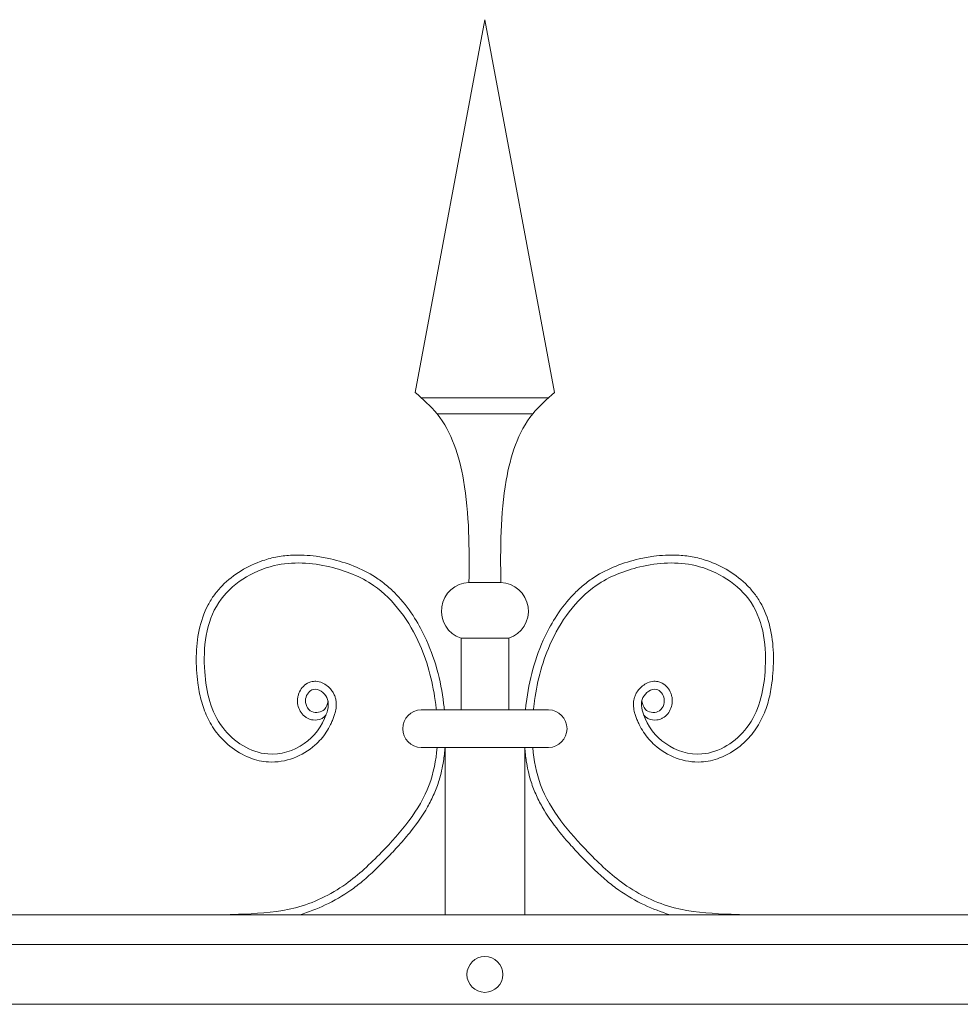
# Model space of a CAD drawing. Header units: millimetres. Extents: x 6567289036 to 6568990308, y 5976640423 to 5977332400.
# Tile 130 of 256: x 6568228928 to 6568229164, y 5976812362 to 5976812609. Entities that reach past the tile are written whole.
import ezdxf

# ---------------------------------------------------------------- set-up
doc = ezdxf.new("R2010")
doc.units = ezdxf.units.MM
doc.layers.add('01_widok', color=7, linetype='Continuous', lineweight=13)

msp = doc.modelspace()

# ---------------------------------------------------------------- linework, layer by layer
at = {"layer": '01_widok'}
for p, q in [((6568229027.227834, 5976812515.280276), (6568229044.742713, 5976812608.892716)), ((6568229062.257592, 5976812515.280276), (6568229044.742713, 5976812608.892716)), ((6568229044.742713, 5976812513.892716), (6568229028.742713, 5976812513.892716)), ((6568229044.742713, 5976812513.892716), (6568229060.742713, 5976812513.892716)), ((6568229044.742713, 5976812509.892716), (6568229032.742713, 5976812509.892716)), ((6568229044.742713, 5976812509.892716), (6568229056.742713, 5976812509.892716)), ((6568229044.742713, 5976812467.547905), (6568229040.749887, 5976812467.547905)), ((6568229044.742713, 5976812467.547905), (6568229048.735539, 5976812467.547905)), ((6568229038.749887, 5976812453.547905), (6568229044.742713, 5976812453.547905)), ((6568229038.749887, 5976812453.547905), (6568229038.749887, 5976812435.547905)), ((6568229050.735539, 5976812453.547905), (6568229044.742713, 5976812453.547905)), ((6568229050.735539, 5976812453.547905), (6568229050.735539, 5976812435.547905)), ((6568229044.742713, 5976812435.547905), (6568229028.742713, 5976812435.547905)), ((6568229044.742713, 5976812435.547905), (6568229060.742713, 5976812435.547905)), ((6568229034.742713, 5976812426.084488), (6568229028.742713, 5976812426.084488)), ((6568229034.742713, 5976812426.084488), (6568229034.742713, 5976812384.084488)), ((6568229034.742713, 5976812426.084488), (6568229054.742713, 5976812426.084488)), ((6568229054.742713, 5976812426.084488), (6568229054.742713, 5976812384.084488)), ((6568229054.742713, 5976812426.084488), (6568229060.742713, 5976812426.084488)), ((6568230601.591805, 5976812384.084489), (6568228468.365182, 5976812384.084489)), ((6568228468.365182, 5976812376.584489), (6568230601.591805, 5976812376.584489)), ((6568228468.365182, 5976812361.584489), (6568230601.591805, 5976812361.584489))]:
    msp.add_line(p, q, dxfattribs=at)
msp.add_circle((6568229044.742713, 5976812369.084488), 4.5, dxfattribs=at)
for centre, radius, start, end in [((6568229041.007891, 5976812460.36819), 7.184349, 92.05802263, 251.68175471), ((6568229048.477535, 5976812460.36819), 7.184349, 288.31824529, 87.94197737), ((6568229028.856878, 5976812430.816196), 4.733086, 91.3821271, 268.6178729), ((6568229060.628548, 5976812430.816196), 4.733086, 271.3821271, 88.6178729)]:
    msp.add_arc(centre, radius, start, end, dxfattribs=at)
for points in [[(6568229027.227834, 5976812515.280276), (6568229032.742713, 5976812509.892716), (6568229039.380286, 5976812493.202616), (6568229040.749887, 5976812467.547905)], [(6568229062.257592, 5976812515.280276), (6568229056.742713, 5976812509.892716), (6568229050.10514, 5976812493.202616), (6568229048.735539, 5976812467.547905)]]:
    msp.add_spline(points, degree=3, dxfattribs=at)
for points, knots in [([(6568229004.880026, 5976812434.300125), (6568229003.784675, 5976812432.647637), (6568229001.349108, 5976812432.976864), (6568229000.786228, 5976812433.147575), (6568229000.566638, 5976812433.23267), (6568229000.145037, 5976812433.438644), (6568228999.946117, 5976812433.557356), (6568228999.282854, 5976812434.024922), (6568228998.892795, 5976812434.440255), (6568228998.277795, 5976812435.349351), (6568228998.050973, 5976812435.844405), (6568228997.752213, 5976812436.881769), (6568228997.680139, 5976812437.425293), (6568228997.705362, 5976812438.277255), (6568228997.740696, 5976812438.580638), (6568228997.864947, 5976812439.171623), (6568228997.952148, 5976812439.456641), (6568228998.265068, 5976812440.242891), (6568228998.543738, 5976812440.716427), (6568228999.247858, 5976812441.564541), (6568228999.674813, 5976812441.941952), (6568229000.451074, 5976812442.372869), (6568229000.730873, 5976812442.492741), (6568229001.247073, 5976812442.640101), (6568229001.473335, 5976812442.682973), (6568229001.912623, 5976812442.727148), (6568229002.128677, 5976812442.72979), (6568229002.90594, 5976812442.681145), (6568229003.423918, 5976812442.533798), (6568229004.359987, 5976812442.124317), (6568229004.781278, 5976812441.860538), (6568229005.545889, 5976812441.253954), (6568229005.889285, 5976812440.910465), (6568229006.393067, 5976812440.277673), (6568229006.576241, 5976812440.007974), (6568229006.885728, 5976812439.453845), (6568229007.013396, 5976812439.171961), (6568229007.213929, 5976812438.609093), (6568229007.288656, 5976812438.325558), (6568229007.450191, 5976812437.458146), (6568229007.46144, 5976812436.886966), (6568229007.370975, 5976812435.812611), (6568229007.270054, 5976812435.307352), (6568229007.05848, 5976812434.505783), (6568229006.960289, 5976812434.193189), (6568229006.73529, 5976812433.538245), (6568229006.60407, 5976812433.192585), (6568229006.319796, 5976812432.508244), (6568229006.167486, 5976812432.171954), (6568229005.68083, 5976812431.181921), (6568229005.316746, 5976812430.547012), (6568229004.112315, 5976812428.727112), (6568229003.159603, 5976812427.627046), (6568229000.517114, 5976812425.277085), (6568228998.678507, 5976812424.173999), (6568228994.704318, 5976812422.70393), (6568228992.566994, 5976812422.333987), (6568228989.6256, 5976812422.491652), (6568228988.83569, 5976812422.602496), (6568228987.293241, 5976812422.943063), (6568228986.538363, 5976812423.17266), (6568228983.938891, 5976812424.165942), (6568228982.207883, 5976812425.204917), (6568228979.437793, 5976812427.46318), (6568228978.329111, 5976812428.606977), (6568228976.42919, 5976812431.081567), (6568228975.648656, 5976812432.40102), (6568228974.375252, 5976812435.140961), (6568228973.881698, 5976812436.56148), (6568228973.127533, 5976812439.420556), (6568228972.861278, 5976812440.858101), (6568228972.529635, 5976812443.403922), (6568228972.431046, 5976812444.505683), (6568228972.302542, 5976812446.719976), (6568228972.274874, 5976812447.835867), (6568228972.326446, 5976812451.186664), (6568228972.539565, 5976812453.425219), (6568228973.469375, 5976812457.783465), (6568228974.187085, 5976812459.904797), (6568228975.701136, 5976812462.762003), (6568228976.233976, 5976812463.613117), (6568228977.423559, 5976812465.226677), (6568228978.077809, 5976812465.990208), (6568228980.187952, 5976812468.145074), (6568228981.790627, 5976812469.401055), (6568228985.243014, 5976812471.519828), (6568228987.093122, 5976812472.382833), (6568228990.211884, 5976812473.436135), (6568228991.447318, 5976812473.756003), (6568228993.922071, 5976812474.209393), (6568228995.162679, 5976812474.345639), (6568228998.403775, 5976812474.496888), (6568229000.398502, 5976812474.384702), (6568229003.593077, 5976812473.950461), (6568229004.811371, 5976812473.722547), (6568229007.981003, 5976812472.992903), (6568229009.92764, 5976812472.407798), (6568229013.705297, 5976812470.908367), (6568229015.534499, 5976812469.994129), (6568229018.207599, 5976812468.267032), (6568229019.123972, 5976812467.589886), (6568229020.865407, 5976812466.138489), (6568229021.693136, 5976812465.363318), (6568229024.050095, 5976812462.915627), (6568229025.453213, 5976812461.121299), (6568229027.787385, 5976812457.567829), (6568229028.755264, 5976812455.83111), (6568229030.899867, 5976812451.355886), (6568229031.915466, 5976812448.583789), (6568229033.478715, 5976812442.935437), (6568229034.026951, 5976812440.057481), (6568229034.457474, 5976812436.605505), (6568229034.5172, 5976812436.077683), (6568229034.570583, 5976812435.547905)], [4.6164999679, 4.6164999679, 4.6164999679, 4.6164999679, 5.1883669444, 5.1883669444, 5.5494278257, 5.5494278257, 5.9104887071, 5.9104887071, 6.8379831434, 6.8379831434, 7.7654775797, 7.7654775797, 8.692972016, 8.692972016, 9.1900276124, 9.1900276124, 9.6870832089, 9.6870832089, 10.6185339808, 10.6185339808, 11.5499847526, 11.5499847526, 12.0105465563, 12.0105465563, 12.3399804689, 12.3399804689, 12.6694143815, 12.6694143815, 13.5610985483, 13.5610985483, 14.4527827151, 14.4527827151, 15.3444668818, 15.3444668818, 15.9403681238, 15.9403681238, 16.4926071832, 16.4926071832, 17.0448462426, 17.0448462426, 18.2002045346, 18.2002045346, 19.3555628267, 19.3555628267, 20.1511176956, 20.1511176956, 21.1004533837, 21.1004533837, 22.0497890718, 22.0497890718, 23.948460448, 23.948460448, 27.7458032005, 27.7458032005, 33.2212480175, 33.2212480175, 38.6966928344, 38.6966928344, 40.7250691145, 40.7250691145, 42.7534453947, 42.7534453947, 47.9080070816, 47.9080070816, 52.0419484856, 52.0419484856, 56.1758898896, 56.1758898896, 60.3098312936, 60.3098312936, 64.3422007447, 64.3422007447, 67.408360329, 67.408360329, 70.4745199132, 70.4745199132, 76.6068390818, 76.6068390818, 82.7391582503, 82.7391582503, 85.455707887, 85.455707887, 88.1722575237, 88.1722575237, 93.6053567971, 93.6053567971, 99.0384560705, 99.0384560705, 102.48240279, 102.48240279, 105.9263495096, 105.9263495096, 111.5042678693, 111.5042678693, 114.9961035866, 114.9961035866, 120.7086609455, 120.7086609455, 126.4212183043, 126.4212183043, 129.5871666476, 129.5871666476, 132.7531149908, 132.7531149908, 139.0850116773, 139.0850116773, 144.6408495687, 144.6408495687, 153.1149250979, 153.1149250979, 161.5890006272, 161.5890006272, 163.1102703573, 163.1102703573, 163.1102703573, 163.1102703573]), ([(6568229084.6054, 5976812434.300125), (6568229085.700751, 5976812432.647637), (6568229088.136318, 5976812432.976864), (6568229088.699198, 5976812433.147575), (6568229088.918788, 5976812433.23267), (6568229089.340389, 5976812433.438644), (6568229089.539309, 5976812433.557356), (6568229090.202572, 5976812434.024922), (6568229090.592631, 5976812434.440255), (6568229091.207631, 5976812435.349351), (6568229091.434453, 5976812435.844405), (6568229091.733212, 5976812436.881769), (6568229091.805287, 5976812437.425293), (6568229091.780064, 5976812438.277255), (6568229091.74473, 5976812438.580638), (6568229091.620479, 5976812439.171623), (6568229091.533278, 5976812439.456641), (6568229091.220358, 5976812440.242891), (6568229090.941688, 5976812440.716427), (6568229090.237568, 5976812441.564541), (6568229089.810613, 5976812441.941952), (6568229089.034352, 5976812442.372869), (6568229088.754553, 5976812442.492741), (6568229088.238353, 5976812442.640101), (6568229088.012091, 5976812442.682973), (6568229087.572803, 5976812442.727148), (6568229087.356749, 5976812442.72979), (6568229086.579486, 5976812442.681145), (6568229086.061508, 5976812442.533798), (6568229085.125439, 5976812442.124317), (6568229084.704148, 5976812441.860538), (6568229083.939537, 5976812441.253954), (6568229083.596141, 5976812440.910465), (6568229083.092359, 5976812440.277673), (6568229082.909185, 5976812440.007974), (6568229082.599698, 5976812439.453845), (6568229082.47203, 5976812439.171961), (6568229082.271497, 5976812438.609093), (6568229082.19677, 5976812438.325558), (6568229082.035235, 5976812437.458146), (6568229082.023986, 5976812436.886966), (6568229082.11445, 5976812435.812611), (6568229082.215372, 5976812435.307352), (6568229082.426946, 5976812434.505783), (6568229082.525137, 5976812434.193189), (6568229082.750136, 5976812433.538245), (6568229082.881356, 5976812433.192585), (6568229083.16563, 5976812432.508244), (6568229083.31794, 5976812432.171954), (6568229083.804596, 5976812431.181921), (6568229084.16868, 5976812430.547012), (6568229085.373111, 5976812428.727112), (6568229086.325823, 5976812427.627046), (6568229088.968312, 5976812425.277085), (6568229090.806919, 5976812424.173999), (6568229094.781108, 5976812422.70393), (6568229096.918432, 5976812422.333987), (6568229099.859826, 5976812422.491652), (6568229100.649735, 5976812422.602496), (6568229102.192185, 5976812422.943063), (6568229102.947062, 5976812423.17266), (6568229105.546535, 5976812424.165942), (6568229107.277543, 5976812425.204917), (6568229110.047633, 5976812427.46318), (6568229111.156315, 5976812428.606977), (6568229113.056236, 5976812431.081567), (6568229113.83677, 5976812432.40102), (6568229115.110174, 5976812435.140961), (6568229115.603728, 5976812436.56148), (6568229116.357893, 5976812439.420556), (6568229116.624148, 5976812440.858101), (6568229116.955791, 5976812443.403922), (6568229117.05438, 5976812444.505683), (6568229117.182884, 5976812446.719976), (6568229117.210552, 5976812447.835867), (6568229117.15898, 5976812451.186664), (6568229116.945861, 5976812453.425219), (6568229116.016051, 5976812457.783465), (6568229115.298341, 5976812459.904797), (6568229113.78429, 5976812462.762003), (6568229113.25145, 5976812463.613117), (6568229112.061867, 5976812465.226677), (6568229111.407617, 5976812465.990208), (6568229109.297474, 5976812468.145074), (6568229107.694798, 5976812469.401055), (6568229104.242412, 5976812471.519828), (6568229102.392303, 5976812472.382833), (6568229099.273541, 5976812473.436135), (6568229098.038108, 5976812473.756003), (6568229095.563355, 5976812474.209393), (6568229094.322747, 5976812474.345639), (6568229091.081651, 5976812474.496888), (6568229089.086924, 5976812474.384702), (6568229085.892349, 5976812473.950461), (6568229084.674055, 5976812473.722547), (6568229081.504423, 5976812472.992903), (6568229079.557786, 5976812472.407798), (6568229075.780128, 5976812470.908367), (6568229073.950927, 5976812469.994129), (6568229071.277827, 5976812468.267032), (6568229070.361454, 5976812467.589886), (6568229068.620019, 5976812466.138489), (6568229067.79229, 5976812465.363318), (6568229065.435331, 5976812462.915627), (6568229064.032213, 5976812461.121299), (6568229061.698041, 5976812457.567829), (6568229060.730162, 5976812455.83111), (6568229058.585559, 5976812451.355886), (6568229057.56996, 5976812448.583789), (6568229056.006711, 5976812442.935437), (6568229055.458475, 5976812440.057481), (6568229055.027952, 5976812436.605505), (6568229054.968226, 5976812436.077683), (6568229054.914843, 5976812435.547905)], [4.6164999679, 4.6164999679, 4.6164999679, 4.6164999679, 5.1883669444, 5.1883669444, 5.5494278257, 5.5494278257, 5.9104887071, 5.9104887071, 6.8379831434, 6.8379831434, 7.7654775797, 7.7654775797, 8.692972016, 8.692972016, 9.1900276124, 9.1900276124, 9.6870832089, 9.6870832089, 10.6185339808, 10.6185339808, 11.5499847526, 11.5499847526, 12.0105465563, 12.0105465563, 12.3399804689, 12.3399804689, 12.6694143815, 12.6694143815, 13.5610985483, 13.5610985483, 14.4527827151, 14.4527827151, 15.3444668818, 15.3444668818, 15.9403681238, 15.9403681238, 16.4926071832, 16.4926071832, 17.0448462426, 17.0448462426, 18.2002045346, 18.2002045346, 19.3555628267, 19.3555628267, 20.1511176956, 20.1511176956, 21.1004533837, 21.1004533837, 22.0497890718, 22.0497890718, 23.948460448, 23.948460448, 27.7458032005, 27.7458032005, 33.2212480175, 33.2212480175, 38.6966928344, 38.6966928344, 40.7250691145, 40.7250691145, 42.7534453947, 42.7534453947, 47.9080070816, 47.9080070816, 52.0419484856, 52.0419484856, 56.1758898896, 56.1758898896, 60.3098312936, 60.3098312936, 64.3422007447, 64.3422007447, 67.408360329, 67.408360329, 70.4745199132, 70.4745199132, 76.6068390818, 76.6068390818, 82.7391582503, 82.7391582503, 85.455707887, 85.455707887, 88.1722575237, 88.1722575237, 93.6053567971, 93.6053567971, 99.0384560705, 99.0384560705, 102.48240279, 102.48240279, 105.9263495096, 105.9263495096, 111.5042678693, 111.5042678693, 114.9961035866, 114.9961035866, 120.7086609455, 120.7086609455, 126.4212183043, 126.4212183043, 129.5871666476, 129.5871666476, 132.7531149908, 132.7531149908, 139.0850116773, 139.0850116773, 144.6408495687, 144.6408495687, 153.1149250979, 153.1149250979, 161.5890006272, 161.5890006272, 163.1102703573, 163.1102703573, 163.1102703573, 163.1102703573]), ([(6568229005.358598, 5976812437.751999), (6568229005.168677, 5976812436.974328), (6568229004.711193, 5976812435.101068), (6568229000.733038, 5976812434.347491), (6568228998.972347, 5976812438.243604), (6568229001.779183, 5976812441.801673), (6568229006.013388, 5976812438.702086), (6568229004.732585, 5976812432.540576), (6568228999.943524, 5976812426.236262), (6568228988.8814, 5976812422.811986), (6568228976.931161, 5976812430.649272), (6568228973.388185, 5976812445.956015), (6568228975.325426, 5976812463.571135), (6568228990.771245, 5976812473.254123), (6568229005.291251, 5976812472.238478), (6568229019.541627, 5976812466.696522), (6568229029.00024, 5976812453.190495), (6568229031.861701, 5976812441.667938), (6568229032.512162, 5976812436.008997), (6568229032.560068, 5976812435.547905)], [0, 0, 0, 0, 2.2761713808, 5.4828581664, 9.0811428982, 12.1231331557, 16.0880960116, 20.2421499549, 29.5098895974, 38.9677752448, 52.0649886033, 66.7967851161, 84.5311546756, 101.2960869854, 115.2548660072, 127.1636703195, 146.089907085, 161.5453973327, 162.9125716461, 162.9125716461, 162.9125716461, 162.9125716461]), ([(6568229084.126828, 5976812437.751999), (6568229084.316749, 5976812436.974328), (6568229084.774233, 5976812435.101068), (6568229088.752388, 5976812434.347491), (6568229090.513079, 5976812438.243604), (6568229087.706243, 5976812441.801673), (6568229083.472038, 5976812438.702086), (6568229084.752841, 5976812432.540576), (6568229089.541902, 5976812426.236262), (6568229100.604026, 5976812422.811986), (6568229112.554265, 5976812430.649272), (6568229116.097241, 5976812445.956015), (6568229114.16, 5976812463.571135), (6568229098.714181, 5976812473.254123), (6568229084.194175, 5976812472.238478), (6568229069.943799, 5976812466.696522), (6568229060.485186, 5976812453.190495), (6568229057.623725, 5976812441.667938), (6568229056.973264, 5976812436.008997), (6568229056.925358, 5976812435.547905)], [0, 0, 0, 0, 2.2761713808, 5.4828581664, 9.0811428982, 12.1231331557, 16.0880960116, 20.2421499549, 29.5098895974, 38.9677752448, 52.0649886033, 66.7967851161, 84.5311546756, 101.2960869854, 115.2548660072, 127.1636703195, 146.089907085, 161.5453973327, 162.9125716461, 162.9125716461, 162.9125716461, 162.9125716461]), ([(6568229032.736013, 5976812426.084488), (6568229032.48068, 5976812422.841481), (6568229030.517365, 5976812412.834311), (6568229020.941465, 5976812401.599391), (6568229009.712358, 5976812390.915327), (6568228997.737034, 5976812385.062222), (6568228987.322007, 5976812384.371607), (6568228981.654603, 5976812384.141506), (6568228980.250232, 5976812384.084488)], [172.2181224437, 172.2181224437, 172.2181224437, 172.2181224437, 181.8551317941, 202.5792731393, 214.5753721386, 228.5422259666, 241.353249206, 245.5735862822, 245.5735862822, 245.5735862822, 245.5735862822]), ([(6568229034.742713, 5976812426.084488), (6568229034.656951, 5976812424.942456), (6568229034.527581, 5976812423.804447), (6568229034.09295, 5976812421.057307), (6568229033.73573, 5976812419.457439), (6568229032.903388, 5976812416.718604), (6568229032.477082, 5976812415.563025), (6568229031.497855, 5976812413.322376), (6568229030.946925, 5976812412.234198), (6568229029.145905, 5976812409.058287), (6568229027.748141, 5976812407.059135), (6568229025.247609, 5976812403.89613), (6568229024.206511, 5976812402.679806), (6568229022.179013, 5976812400.428094), (6568229021.197066, 5976812399.386621), (6568229018.243175, 5976812396.329839), (6568229016.218172, 5976812394.334455), (6568229013.077922, 5976812391.720099), (6568229012.10467, 5976812390.966815), (6568229009.062119, 5976812388.830228), (6568229006.895252, 5976812387.591581), (6568229002.597329, 5976812385.569441), (6568229000.478319, 5976812384.754435), (6568228998.329947, 5976812384.084488)], [172.067247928, 172.067247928, 172.067247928, 172.067247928, 175.3074409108, 175.3074409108, 179.9503686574, 179.9503686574, 183.4280241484, 183.4280241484, 186.9056796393, 186.9056796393, 193.8609906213, 193.8609906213, 198.4449308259, 198.4449308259, 202.5856004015, 202.5856004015, 210.8669395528, 210.8669395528, 214.4119791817, 214.4119791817, 221.5020584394, 221.5020584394, 227.9667532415, 227.9667532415, 227.9667532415, 227.9667532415]), ([(6568229054.742713, 5976812426.084488), (6568229054.828475, 5976812424.942456), (6568229054.957845, 5976812423.804447), (6568229055.392476, 5976812421.057307), (6568229055.749696, 5976812419.457439), (6568229056.582038, 5976812416.718604), (6568229057.008344, 5976812415.563025), (6568229057.987571, 5976812413.322376), (6568229058.538501, 5976812412.234198), (6568229060.339521, 5976812409.058287), (6568229061.737285, 5976812407.059135), (6568229064.237817, 5976812403.89613), (6568229065.278915, 5976812402.679806), (6568229067.306413, 5976812400.428094), (6568229068.28836, 5976812399.386621), (6568229071.242251, 5976812396.329839), (6568229073.267254, 5976812394.334455), (6568229076.407504, 5976812391.720099), (6568229077.380756, 5976812390.966815), (6568229080.423307, 5976812388.830228), (6568229082.590174, 5976812387.591581), (6568229086.888097, 5976812385.569441), (6568229089.007107, 5976812384.754435), (6568229091.155478, 5976812384.084488)], [172.067247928, 172.067247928, 172.067247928, 172.067247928, 175.3074409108, 175.3074409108, 179.9503686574, 179.9503686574, 183.4280241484, 183.4280241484, 186.9056796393, 186.9056796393, 193.8609906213, 193.8609906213, 198.4449308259, 198.4449308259, 202.5856004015, 202.5856004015, 210.8669395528, 210.8669395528, 214.4119791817, 214.4119791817, 221.5020584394, 221.5020584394, 227.9667532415, 227.9667532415, 227.9667532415, 227.9667532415]), ([(6568229056.749413, 5976812426.084488), (6568229057.004745, 5976812422.841481), (6568229058.96806, 5976812412.834311), (6568229068.543961, 5976812401.599391), (6568229079.773068, 5976812390.915327), (6568229091.748392, 5976812385.062222), (6568229102.163419, 5976812384.371607), (6568229107.830823, 5976812384.141506), (6568229109.235194, 5976812384.084488)], [172.2181224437, 172.2181224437, 172.2181224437, 172.2181224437, 181.8551317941, 202.5792731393, 214.5753721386, 228.5422259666, 241.353249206, 245.5735862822, 245.5735862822, 245.5735862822, 245.5735862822])]:
    msp.add_open_spline(points, degree=3, knots=knots, dxfattribs=at)

doc.saveas('drawing.dxf')
